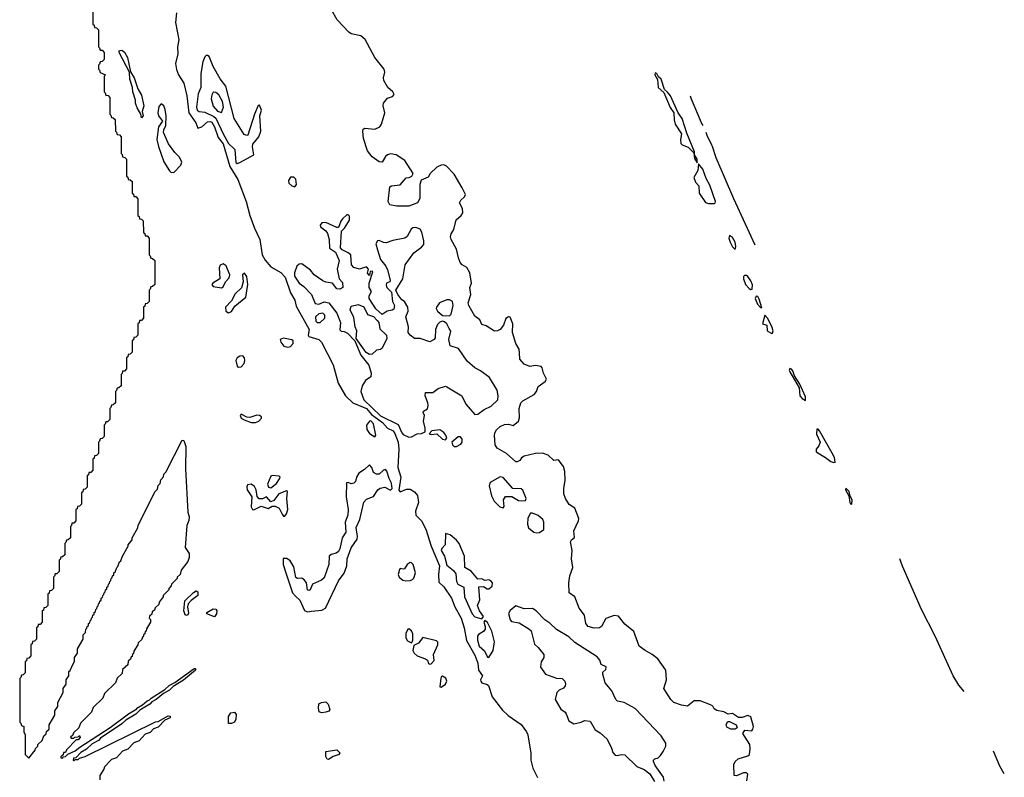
# Model space of a CAD drawing. Extents: x 2886962 to 3052311, y 540590 to 918621.
# Tile 161 of 164: x 2959950 to 2966947, y 881433 to 886817. Entities that reach past the tile are written whole.
import ezdxf

# ---------------------------------------------------------------- set-up
doc = ezdxf.new("R2010")
doc.units = 0

msp = doc.modelspace()

# ---------------------------------------------------------------- linework, layer by layer
at = {"layer": '0CON20XD'}
for points in [[(2960470, 886905), (2960470, 886785), (2960478.3, 886778.3), (2960481.7, 886761.7), (2960495, 886760), (2960510, 886745), (2960510, 886625), (2960518.3, 886618.3), (2960521.7, 886601.7), (2960535, 886600), (2960550, 886585), (2960550, 886535), (2960535, 886520), (2960521.7, 886518.3), (2960518.3, 886501.7), (2960510, 886495), (2960510, 886465), (2960518.3, 886458.3), (2960521.7, 886441.7), (2960560, 886425), (2960550, 886415), (2960550, 886305), (2960558.3, 886298.3), (2960561.7, 886281.7), (2960578.3, 886278.3), (2960590, 886265), (2960590, 886145), (2960598.3, 886138.3), (2960601.7, 886121.7), (2960615, 886120), (2960628.3, 886108.3), (2960630, 886025), (2960638.3, 886018.3), (2960641.7, 886001.7), (2960658.3, 885998.3), (2960670, 885985), (2960670, 885865), (2960678.3, 885858.3), (2960681.7, 885841.7), (2960698.3, 885838.3), (2960710, 885825), (2960710, 885705), (2960718.3, 885698.3), (2960721.7, 885681.7), (2960735, 885680), (2960748.3, 885668.3), (2960750, 885585), (2960758.3, 885578.3), (2960761.7, 885561.7), (2960775, 885560), (2960790, 885545), (2960790, 885425), (2960798.3, 885418.3), (2960801.7, 885401.7), (2960815, 885400), (2960828.3, 885388.3), (2960830, 885305), (2960838.3, 885298.3), (2960841.7, 885281.7), (2960855, 885280), (2960870, 885265), (2960870, 885145), (2960878.3, 885138.3)], [(2961063.9, 886865), (2961057.8, 886797.8), (2961081.2, 886675), (2961072.6, 886625), (2961073.7, 886575), (2961057.7, 886505), (2961065, 886462.5), (2961078, 886425), (2961116.8, 886366.8), (2961138.2, 886275), (2961152.2, 886155), (2961201.7, 886085), (2961215, 886047.1), (2961245.5, 886055), (2961285, 886090.9), (2961305, 886093.9), (2961315, 886088.3), (2961335, 886055.3), (2961360.3, 885980.3), (2961396.2, 885935), (2961444.5, 885774.5), (2961501.4, 885681.4), (2961560.2, 885525), (2961584.8, 885425), (2961617.7, 885335), (2961656.6, 885255), (2961673.4, 885145), (2961695, 885107.5)], [(2965117.3, 881407.3), (2965124.1, 881454.1), (2965115.7, 881465.7), (2965095, 881464.4), (2965045, 881443.8), (2965026.7, 881446.7), (2965024.4, 881524.4), (2965035, 881545.7), (2965055, 881564.4), (2965125, 881584.4), (2965135.6, 881595), (2965142.2, 881635), (2965139.4, 881665), (2965090, 881745), (2965103, 881767), (2965153, 881763), (2965161.2, 881775), (2965164, 881795), (2965145, 881862), (2965125, 881871.4), (2965085, 881858), (2965057.7, 881857.7), (2965015, 881886.7), (2964985, 881882.5), (2964955, 881897.5), (2964905, 881908.8), (2964885, 881920), (2964875, 881937.5), (2964858.3, 881948.3), (2964785, 881975.7), (2964744.2, 881975.8), (2964695, 881938), (2964652.5, 881945), (2964598.1, 881965), (2964577.9, 881985), (2964528.6, 882065), (2964546, 882125), (2964541.2, 882195), (2964484.2, 882275), (2964445.6, 882305.6), (2964395, 882334), (2964351.9, 882365), (2964315, 882469.2), (2964250.5, 882520.5), (2964205, 882578.2), (2964175, 882583.6), (2964115, 882562.2), (2964085, 882505.5), (2964070, 882495), (2964032.9, 882492.9), (2963990.6, 882505), (2963974.5, 882525), (2963964.3, 882585), (2963925.8, 882635), (2963896.4, 882715), (2963855.8, 882745), (2963852, 882815), (2963860.6, 882865), (2963881.4, 882925), (2963871.1, 882985), (2963877.5, 883045), (2963864.2, 883105.8), (2963870.5, 883119.5), (2963893.3, 883136.7), (2963888.1, 883185), (2963921.1, 883255), (2963923.2, 883273.2), (2963895.6, 883345), (2963855, 883370.7), (2963830, 883415), (2963818.2, 883448.2), (2963816.9, 883485), (2963826.2, 883545), (2963824.8, 883605), (2963815, 883641.1), (2963785, 883682.5), (2963775, 883688.8), (2963745, 883684.3), (2963705, 883721.1), (2963665, 883736.5), (2963615, 883734.5), (2963535, 883714), (2963517.3, 883702.7), (2963505, 883684), (2963485.6, 883674.4), (2963475, 883675.8), (2963410, 883735), (2963343, 883773), (2963328.5, 883795), (2963325.5, 883865), (2963328.1, 883885), (2963338.8, 883901.2), (2963364.4, 883925), (2963395, 883940), (2963423.1, 883943.1), (2963457.1, 883932.9), (2963495, 883963.8), (2963501.7, 883988.3), (2963498.5, 884055), (2963511.9, 884095), (2963525, 884108.6), (2963605.6, 884154.4), (2963622.7, 884175), (2963635, 884209.1), (2963684.3, 884245), (2963695, 884262.5), (2963672, 884305), (2963663.6, 884343.6), (2963655, 884352.5), (2963615, 884358.8), (2963575, 884351.9), (2963535, 884369.7), (2963504.2, 884405), (2963501.5, 884448.5), (2963499.8, 884475), (2963475.1, 884515.1), (2963453.2, 884595), (2963454.6, 884655), (2963435, 884702), (2963424, 884706), (2963405, 884692.5), (2963388.9, 884645), (2963365, 884615.7), (2963345, 884605.7), (2963325, 884604.2), (2963265, 884642.5), (2963235, 884650), (2963221.2, 884685), (2963185, 884709.2), (2963141.8, 884785), (2963137.1, 884805), (2963155.7, 884865), (2963150, 884915), (2963161.2, 884945), (2963147.9, 885017.9), (2963128, 885055), (2963095.5, 885075.5), (2963081.5, 885091.5), (2963067.7, 885125), (2963055.2, 885185.2), (2963016.9, 885255), (2963012.3, 885275), (2963015.5, 885295), (2963035.4, 885325), (2963051.5, 885395), (2963087.1, 885425), (2963099.2, 885445), (2963098.1, 885475), (2963076.5, 885515), (2963084.7, 885535.3), (2963111.9, 885558.1), (2963117.5, 885575), (2963095, 885623.3), (2963038.5, 885718.5), (2962984.2, 885775), (2962965, 885784.5), (2962944.4, 885784.4), (2962915, 885770), (2962868.1, 885725), (2962852, 885698), (2962804.2, 885675.8), (2962794.5, 885645.5), (2962793.8, 885546.2), (2962776, 885515), (2962715, 885492.7), (2962630.9, 885490.9), (2962581.5, 885501.5), (2962568.1, 885525), (2962581.4, 885628.6), (2962593, 885637), (2962655, 885644.6), (2962696.2, 885693.8), (2962717.5, 885695), (2962738, 885705), (2962746, 885725), (2962686, 885816), (2962625, 885857.7), (2962585.5, 885864.5), (2962565, 885856.7), (2962550.6, 885845), (2962525, 885804), (2962505, 885808), (2962455, 885842.2), (2962422.1, 885885), (2962393.1, 885973.1), (2962387.5, 886025), (2962390.7, 886039.3), (2962403.9, 886046.1), (2962475, 886039.6), (2962508.5, 886055), (2962521.5, 886075), (2962545.3, 886155), (2962533.3, 886205), (2962536.5, 886225), (2962565, 886259.2), (2962599.5, 886270.5), (2962611.8, 886285), (2962601.2, 886305), (2962566.9, 886335), (2962537.3, 886385), (2962536, 886405), (2962546.1, 886445), (2962539.7, 886465), (2962475, 886547.5), (2962405, 886676.4), (2962375, 886702.2), (2962305, 886717.1), (2962288.3, 886728.3), (2962205.5, 886815), (2962165, 886887.5)], [(2960815, 886120), (2960810, 886145), (2960785, 886190), (2960774.2, 886224.2), (2960773.3, 886245), (2960753.8, 886305), (2960752.5, 886335), (2960733.3, 886395), (2960730, 886445), (2960656.7, 886585), (2960657.5, 886595), (2960665, 886598.8), (2960675, 886601.2), (2960695, 886586.7), (2960715, 886547.5), (2960737.5, 886447.5), (2960763.3, 886405), (2960788.8, 886325), (2960815, 886280), (2960832, 886205), (2960820, 886165), (2960827.5, 886135), (2960815, 886120)], [(2961495, 885795.7), (2961515, 885802.7), (2961613.9, 885856.1), (2961604.6, 885914.6), (2961608, 885932), (2961649.1, 885985), (2961662.7, 886025), (2961657.1, 886135), (2961668.1, 886175), (2961655, 886208.8), (2961645, 886206.7), (2961618.2, 886145), (2961572.4, 885997.6), (2961565, 885993.1), (2961545, 886002.3), (2961473.2, 886115), (2961415, 886344.4), (2961375, 886396.7), (2961325.3, 886485), (2961295.7, 886555), (2961285, 886562), (2961275, 886562), (2961265, 886552), (2961251.6, 886518.4), (2961237.9, 886435), (2961236.8, 886335), (2961218.8, 886291.2), (2961205.4, 886195), (2961212, 886175), (2961225, 886164.1), (2961265, 886158.8), (2961329.7, 886129.7), (2961345, 886116.7), (2961395, 886005.3), (2961435, 885936.9), (2961479.4, 885895), (2961485, 885803.1), (2961495, 885795.7)], [(2964765, 885800), (2964765, 885826.2), (2964746.7, 885856.7), (2964745, 885877.5), (2964690.1, 886010.1), (2964657, 886115), (2964628.5, 886155), (2964575, 886275.7), (2964555, 886302.5), (2964531.4, 886321.4), (2964508.8, 886395), (2964490.7, 886410.7), (2964477.5, 886435), (2964465, 886440), (2964464.3, 886425), (2964482.7, 886392.7), (2964487.5, 886335), (2964528.7, 886298.7), (2964572.8, 886192.8), (2964598.6, 886155), (2964600.4, 886105), (2964608.2, 886075), (2964654.2, 886005), (2964646, 885965), (2964648.3, 885938.3), (2964658, 885928), (2964701.3, 885911.3), (2964741.7, 885871.7), (2964745, 885830), (2964765, 885800)], [(2961385, 886158.1), (2961398.4, 886195), (2961391.9, 886235), (2961365, 886282.7), (2961345, 886300.8), (2961325, 886301.9), (2961315, 886284), (2961310.2, 886255), (2961325, 886203.6), (2961355, 886168.2), (2961385, 886158.1)], [(2964807.8, 886065.4), (2964795, 886083.3), (2964725, 886252.5), (2964716.9, 886274.7)], [(2961045, 885730.8), (2961095, 885783.2), (2961102, 885805), (2961085, 885840), (2961052.3, 885872.3), (2961007.8, 885935), (2960972.3, 886015), (2960973.5, 886035), (2960989.1, 886065), (2960990.6, 886135), (2960985, 886178.8), (2960975, 886204), (2960955, 886218.8), (2960939.1, 886200.9), (2960930.7, 886155), (2960935.5, 886135), (2960964, 886095), (2960936.9, 886055), (2960924.2, 885965), (2960935.8, 885915), (2960975, 885805.8), (2961015, 885742.9), (2961025, 885732.7), (2961045, 885730.8)], [(2965177.1, 885215.4), (2965024.5, 885544.5), (2964899.2, 885835), (2964873.3, 885914.8), (2964869.2, 885924.3), (2964835, 885993.3), (2964829.8, 886014.9)], [(2964845, 885510.8), (2964885, 885511.2), (2964893.6, 885516.4), (2964893.8, 885526.2), (2964855, 885640), (2964829, 885689), (2964805, 885755.5), (2964775, 885792.5), (2964770.4, 885745), (2964741.9, 885695), (2964752.2, 885662.2), (2964775.8, 885635.8), (2964778, 885585), (2964825, 885518.6), (2964845, 885510.8)], [(2961905, 885630), (2961918.1, 885645), (2961913.3, 885683.3), (2961898.8, 885698.8), (2961875, 885697.3), (2961860.4, 885675), (2961863.6, 885655), (2961885, 885635.6), (2961905, 885630)], [(2962715, 883850), (2962735, 883853.3), (2962775, 883873.3), (2962805, 883876.7), (2962831.7, 883888.3), (2962831.2, 883915), (2962818.8, 883965), (2962826.2, 884005), (2962817.5, 884025), (2962820, 884035), (2962847.6, 884052.4), (2962852.5, 884075), (2962850.8, 884095), (2962831.1, 884145), (2962835, 884168.6), (2962885, 884168.1), (2962925, 884195.8), (2962975, 884212.5), (2962985, 884208.6), (2963091.8, 884145), (2963121.8, 884085), (2963185, 884010.6), (2963205, 884014.5), (2963252.1, 884047.9), (2963300.1, 884069.9), (2963347.2, 884115), (2963350.6, 884145), (2963342.4, 884185), (2963288.1, 884275), (2963225, 884322.7), (2963185, 884343), (2963129.3, 884389.3), (2963069.6, 884479.6), (2963009.7, 884499.7), (2963000.4, 884545), (2963014.4, 884604.4), (2963002.1, 884622.1), (2962984.5, 884654.5), (2962968.9, 884668.9), (2962955, 884674.3), (2962935, 884667.8), (2962919.6, 884650.4), (2962905.2, 884615), (2962902.5, 884555), (2962895, 884544.2), (2962865, 884528), (2962795, 884552), (2962755, 884552.5), (2962724, 884575), (2962710, 884595), (2962712.5, 884635), (2962693.3, 884705), (2962710, 884745), (2962707.5, 884775), (2962685, 884813.3), (2962665.9, 884825.9), (2962636.2, 884865), (2962622.5, 884895), (2962671.9, 884975), (2962689.5, 885075), (2962750, 885160), (2962805, 885199.6), (2962821.1, 885218.9), (2962822.9, 885245), (2962807, 885307), (2962795, 885328.1), (2962765, 885341.2), (2962745, 885336.7), (2962732.7, 885327.3), (2962704.5, 885275.5), (2962687.5, 885265), (2962601.3, 885248.7), (2962555, 885231.8), (2962535, 885232.9), (2962505, 885247.1), (2962492.5, 885245), (2962481.2, 885225), (2962492.3, 885182.3), (2962513, 885113), (2962552.5, 885065), (2962565, 885040), (2962582.5, 884965), (2962580, 884955), (2962557.5, 884945), (2962555, 884930), (2962560, 884915), (2962591.7, 884881.7), (2962599.2, 884815), (2962613.8, 884785), (2962610, 884760), (2962598, 884752), (2962562.5, 884745), (2962525, 884722.5), (2962482, 884762), (2962432.9, 884835), (2962434.6, 884855.4), (2962450.8, 884885), (2962434.3, 884915), (2962432.5, 884945), (2962460, 885025), (2962455, 885030), (2962441.7, 885028.3), (2962435, 885000), (2962422.5, 885015), (2962430, 885045), (2962415, 885060), (2962365, 885044.3), (2962324.2, 885055), (2962308.9, 885075), (2962302.9, 885145), (2962285, 885160.8), (2962241, 885181), (2962228.8, 885195), (2962236.8, 885313.2), (2962258, 885335), (2962295, 885393.3), (2962295, 885420), (2962285, 885431.2), (2962275, 885430), (2962245, 885402.2), (2962231.8, 885385), (2962215, 885341.2), (2962205, 885340), (2962125, 885376), (2962097.6, 885372.4), (2962085, 885356.7), (2962087.1, 885345), (2962125.8, 885315.8), (2962138, 885298), (2962148.8, 885255), (2962152.8, 885192.8), (2962193.9, 885163.9), (2962221.5, 885105), (2962206.9, 885045), (2962220, 884975), (2962245, 884950), (2962246.1, 884913.9), (2962225, 884901.2), (2962205, 884903.8), (2962173.6, 884943.6), (2962125, 884950.8), (2962105, 884961.4), (2962042.5, 885005), (2962016.3, 885036.3), (2961955, 885082.7), (2961935, 885079.5), (2961920.6, 885065), (2961902.6, 885017.4), (2961904, 884995), (2961937.3, 884945), (2961970, 884920), (2962023.1, 884863.1), (2962049.2, 884799.2), (2962075, 884796.2), (2962115, 884813.1), (2962146, 884805), (2962205, 884732.5), (2962230.4, 884665), (2962225, 884612.5), (2962233.9, 884603.9), (2962255, 884601.9), (2962279.1, 884589.1), (2962331.2, 884535), (2962375, 884434), (2962432.4, 884362.4), (2962448.7, 884305), (2962445, 884278.6), (2962407.4, 884252.6), (2962384.6, 884215.4), (2962375.5, 884175), (2962395.3, 884115), (2962515, 884002.2), (2962639.4, 883939.4), (2962665, 883880.6), (2962675, 883870), (2962715, 883850)], [(2965035, 885183.3), (2965040, 885205), (2965034.6, 885235), (2965015, 885270), (2964995, 885283.8), (2964990.5, 885265), (2964998.2, 885235), (2965015, 885203.8), (2965035, 885183.3)], [(2960878.3, 885138.3), (2960881.7, 885121.7), (2960895, 885120), (2960910, 885105), (2960910, 884935), (2960895, 884920), (2960881.7, 884918.3), (2960878.3, 884901.7), (2960870, 884895), (2960870, 884815), (2960855, 884800), (2960841.7, 884798.3), (2960838.3, 884781.7), (2960830, 884775), (2960830, 884695), (2960815, 884680), (2960801.7, 884678.3), (2960798.3, 884661.7), (2960790, 884655), (2960790, 884575), (2960775, 884560), (2960761.7, 884558.3), (2960758.3, 884541.7), (2960750, 884535), (2960750, 884455), (2960735, 884440), (2960721.7, 884438.3), (2960718.3, 884421.7), (2960710, 884415), (2960710, 884335), (2960695, 884320), (2960681.7, 884318.3), (2960678.3, 884301.7), (2960670, 884295), (2960670, 884215), (2960655, 884200), (2960641.7, 884198.3), (2960638.3, 884181.7), (2960630, 884175), (2960630, 884095), (2960615, 884080), (2960601.7, 884078.3), (2960598.3, 884061.7), (2960590, 884055), (2960590, 883975), (2960575, 883960), (2960561.7, 883958.3), (2960558.3, 883941.7), (2960550, 883935), (2960550, 883855), (2960535, 883840), (2960521.7, 883838.3), (2960518.3, 883821.7), (2960510, 883815), (2960510, 883735), (2960495, 883720), (2960481.7, 883718.3), (2960478.3, 883701.7), (2960470, 883695), (2960470, 883615), (2960455, 883600), (2960441.7, 883598.3), (2960438.3, 883581.7), (2960430, 883575), (2960430, 883495), (2960415, 883480), (2960401.7, 883478.3), (2960398.3, 883461.7), (2960390, 883455), (2960390, 883375), (2960375, 883360), (2960361.7, 883358.3), (2960358.3, 883341.7), (2960350, 883335), (2960350, 883255), (2960335, 883240), (2960321.7, 883238.3), (2960318.3, 883221.7), (2960310, 883215), (2960310, 883135), (2960295, 883120), (2960281.7, 883118.3), (2960278.3, 883101.7), (2960270, 883095), (2960270, 883015), (2960255, 883000), (2960241.7, 882998.3), (2960238.3, 882981.7), (2960230, 882975), (2960230, 882895), (2960215, 882880), (2960201.7, 882878.3), (2960198.3, 882861.7), (2960190, 882855), (2960190, 882775), (2960175, 882760), (2960161.7, 882758.3), (2960158.3, 882741.7), (2960150, 882735), (2960150, 882655), (2960135, 882640), (2960121.7, 882638.3), (2960118.3, 882621.7), (2960110, 882615), (2960110, 882535), (2960095, 882520), (2960081.7, 882518.3), (2960078.3, 882501.7), (2960070, 882495), (2960070, 882415), (2960055, 882400), (2960041.7, 882398.3), (2960038.3, 882381.7), (2960030, 882375), (2960030, 882295), (2960015, 882280), (2960001.7, 882278.3), (2959998.3, 882261.7), (2959990, 882255), (2959990, 882175), (2959975, 882160), (2959961.7, 882158.3), (2959958.3, 882141.7), (2959950, 882135), (2959950, 881825), (2959958.3, 881818.3), (2959961.7, 881801.7), (2959980, 881795), (2959980, 881755), (2959990, 881735), (2959990, 881595), (2960015, 881570), (2960060, 881625), (2960061.7, 881638.3), (2960080, 881655), (2960080, 881665), (2960110, 881695), (2960121.7, 881728.3), (2960138.3, 881741.7), (2960141.7, 881758.3), (2960160, 881775), (2960160, 881805), (2960200, 881875), (2960200, 881905), (2960220, 881935), (2960220, 881965), (2960260, 882035), (2960260, 882065), (2960280, 882095), (2960280, 882125), (2960300, 882155), (2960300, 882185), (2960308.3, 882191.7), (2960325, 882230), (2960340, 882255), (2960340, 882285), (2960360, 882315), (2960360, 882345), (2960400, 882415), (2960400, 882445), (2960418.3, 882461.7), (2960420, 882485), (2960428.3, 882491.7), (2960430, 882505), (2960438.3, 882511.7), (2960440, 882525), (2960448.3, 882531.7), (2960450, 882545), (2960458.3, 882551.7), (2960460, 882565), (2960468.3, 882571.7), (2960470, 882585), (2960478.3, 882591.7), (2960480, 882605), (2960488.3, 882611.7), (2960490, 882625), (2960498.3, 882631.7), (2960500, 882645), (2960508.3, 882651.7), (2960510, 882665), (2960518.3, 882671.7), (2960520, 882685), (2960528.3, 882691.7), (2960530, 882705), (2960538.3, 882711.7), (2960540, 882725), (2960548.3, 882731.7), (2960550, 882745), (2960558.3, 882751.7), (2960560, 882765), (2960568.3, 882771.7), (2960570, 882785), (2960578.3, 882791.7), (2960580, 882805), (2960588.3, 882811.7), (2960590, 882825), (2960598.3, 882831.7), (2960600, 882845), (2960608.3, 882851.7), (2960610, 882865), (2960618.3, 882871.7), (2960620, 882885), (2960628.3, 882891.7), (2960640, 882925), (2960648.3, 882931.7), (2960660, 882965), (2960668.3, 882971.7), (2960680, 883005), (2960720, 883075), (2960720, 883085), (2960748.3, 883121.7), (2960750, 883135), (2960790, 883205), (2960792.5, 883225), (2960912.5, 883465), (2960928.3, 883481.7), (2960933.9, 883506.1), (2960948.3, 883521.7), (2960953.9, 883546.1), (2960971.7, 883568.3), (2960973.9, 883586.1), (2960988.3, 883601.7), (2961105, 883830), (2961117, 883827), (2961130, 883785), (2961127.5, 883625), (2961146.1, 883316.1), (2961153.3, 883285), (2961153, 883257), (2961138.3, 883221.7), (2961126.7, 883065), (2961154.3, 883024.3), (2961155.5, 882995), (2961145, 882966.7), (2961097.5, 882905), (2961090, 882875), (2961070, 882855), (2961070, 882845), (2961030, 882805), (2961027, 882793), (2961010, 882775), (2961010, 882765), (2960970, 882725), (2960970, 882715), (2960941.7, 882678.3), (2960938.3, 882661.7), (2960911.7, 882638.3), (2960908.3, 882621.7), (2960891.7, 882608.3), (2960888.3, 882591.7), (2960871.7, 882578.3), (2960870, 882565), (2960880, 882555), (2960880, 882535), (2960851.7, 882488.3), (2960848.3, 882471.7), (2960841.7, 882468.3), (2960838.3, 882451.7), (2960831.7, 882448.3), (2960828.3, 882431.7), (2960821.7, 882428.3), (2960818.3, 882411.7), (2960791.7, 882388.3), (2960790, 882375), (2960761.7, 882328.3), (2960758.3, 882311.7), (2960751.7, 882308.3), (2960748.3, 882291.7), (2960741.7, 882288.3), (2960738.3, 882271.7), (2960721.7, 882258.3), (2960718.3, 882231.7), (2960681.7, 882198.3), (2960678.3, 882171.7), (2960641.7, 882138.3), (2960630, 882105), (2960551.7, 882028.3), (2960540, 881995), (2960471.7, 881928.3), (2960460, 881895), (2960381.7, 881818.3), (2960370, 881785), (2960331.7, 881748.3), (2960328.3, 881731.7), (2960311.7, 881718.3), (2960315, 881710), (2960335, 881710), (2960341.7, 881718.3), (2960365, 881720), (2960375, 881730), (2960380, 881715), (2960365, 881700), (2960351.7, 881698.3), (2960281.7, 881628.3), (2960275, 881610), (2960261.7, 881608.3), (2960258.3, 881591.7), (2960241.7, 881578.3), (2960241.7, 881571.7), (2960255, 881570), (2960261.7, 881578.3), (2960275, 881580), (2960293, 881597), (2960345, 881620), (2960377.5, 881647.5), (2960592.5, 881787.5), (2960723.3, 881885), (2960781.7, 881918.3), (2960783.3, 881925), (2960823, 881947), (2960855, 881976.2), (2960870, 881980), (2960885, 881996.2), (2960982.5, 882057.5), (2961012.5, 882085), (2961053, 882107), (2961190, 882205), (2961200, 882205), (2961200, 882195), (2961115, 882122.5), (2961041.7, 882078.3), (2961015, 882052.5), (2960971.7, 882028.3), (2960920, 881985), (2960890, 881970), (2960875, 881952.5), (2960805, 881910), (2960775, 881882.5), (2960705, 881840), (2960675, 881812.5), (2960525, 881710), (2960510, 881695), (2960465, 881670), (2960425, 881632.5), (2960385, 881610), (2960348.3, 881571.7), (2960331.7, 881568.3), (2960330, 881555), (2960335, 881550), (2960345, 881560), (2960365, 881560), (2960375, 881570), (2960415, 881580), (2960915, 881827.5), (2960935, 881830), (2961005, 881870), (2961018.3, 881868.3), (2961020, 881855), (2960981.7, 881838.3), (2960935, 881790), (2960901.7, 881778.3), (2960878.3, 881751.7), (2960841.7, 881738.3), (2960798.3, 881691.7), (2960761.7, 881678.3), (2960718.3, 881631.7), (2960681.7, 881618.3), (2960638.3, 881571.7), (2960601.7, 881558.3), (2960551.7, 881508.3), (2960548.3, 881491.7), (2960520, 881445), (2960520, 881415)], [(2961385, 884912.2), (2961395, 884918), (2961411.5, 884955), (2961437.7, 884982.3), (2961444, 885005), (2961418.4, 885068.4), (2961395, 885080.9), (2961375, 885071.9), (2961367.1, 885052.9), (2961373.2, 884975), (2961322.9, 884945), (2961315.8, 884935), (2961325, 884920.6), (2961385, 884912.2)], [(2961695, 885107.5), (2961735, 885059.6), (2961805, 885021.2), (2961837.3, 884987.3), (2961875.2, 884875), (2961905.2, 884825), (2961915, 884781.1), (2962007.4, 884615), (2962000, 884575), (2962004.2, 884565), (2962075, 884545.3), (2962094.5, 884524.5), (2962176.8, 884365), (2962214.3, 884235), (2962264.9, 884145), (2962316.6, 884095), (2962415, 884053), (2962450.1, 884010.1), (2962527.7, 883955), (2962565, 883913.1), (2962604.1, 883895), (2962616.8, 883876.8), (2962638.7, 883815), (2962644.3, 883765), (2962638.2, 883635), (2962658.5, 883565), (2962645, 883472.5), (2962655, 883461.4), (2962700, 883480), (2962725, 883480.2), (2962755, 883461.6), (2962777.7, 883435), (2962784.7, 883385), (2962763.5, 883325), (2962764.8, 883295), (2962805, 883256.7), (2962836.2, 883196.2), (2962873.8, 883075), (2962934.5, 882935), (2962927.5, 882875), (2962929.1, 882819.1), (2962965, 882786.9), (2963017.8, 882705), (2963043.4, 882643.4), (2963087.8, 882565), (2963107.8, 882495), (2963124.4, 882404.5), (2963185, 882300), (2963205.2, 882245), (2963210.4, 882195), (2963237.9, 882155), (2963225.4, 882125), (2963227.1, 882115), (2963235, 882104.6), (2963273.4, 882093.4), (2963282.7, 882085), (2963306.7, 882005), (2963380.7, 881910.7), (2963422.6, 881872.6), (2963515, 881809.2), (2963552.2, 881755), (2963561.2, 881735), (2963582.2, 881605), (2963583, 881555), (2963597, 881497), (2963630.4, 881430.4)], [(2961435, 884734.8), (2961455, 884742.1), (2961479.6, 884780.4), (2961557.6, 884845), (2961571.2, 884935), (2961565, 884991.2), (2961548.8, 885015), (2961534.2, 885005), (2961538.6, 884955), (2961527.5, 884912.5), (2961482, 884868), (2961455, 884818.1), (2961412.2, 884775), (2961415, 884746.7), (2961435, 884734.8)], [(2965145, 884900), (2965155, 884902.5), (2965156.9, 884933.1), (2965145, 884961.4), (2965125, 884992), (2965115, 884999.2), (2965101.4, 884998.6), (2965095, 884992.5), (2965093.6, 884975), (2965107.8, 884935), (2965135, 884905.7), (2965145, 884900)], [(2965225, 884770), (2965205, 884830), (2965195, 884848.8), (2965185, 884853.3), (2965176.2, 884835), (2965192.5, 884795), (2965215, 884771.2), (2965225, 884770)], [(2962435, 884438.1), (2962411.8, 884451.8), (2962342, 884552), (2962345.8, 884605), (2962334.4, 884635), (2962325, 884700), (2962298, 884755), (2962305, 884780), (2962355.8, 884794.2), (2962395.9, 884775.9), (2962422.4, 884722.4), (2962465, 884707.1), (2962490.3, 884680.3), (2962502, 884665), (2962509.1, 884619.1), (2962556, 884575), (2962558.8, 884551.2), (2962525, 884483.3), (2962515, 884474), (2962485, 884468), (2962455, 884440.6), (2962435, 884438.1)], [(2963005, 884712.5), (2963016.4, 884723.6), (2963030, 884785), (2963025, 884814.4), (2963005, 884825.4), (2962985, 884825.4), (2962934, 884805), (2962911.4, 884775), (2962910, 884765), (2962920, 884745), (2962955, 884715.7), (2963005, 884712.5)], [(2962085, 884664.1), (2962117.8, 884695), (2962117.4, 884717.4), (2962105, 884731.1), (2962075, 884727.7), (2962053.2, 884705), (2962055.4, 884675), (2962065, 884664.7), (2962085, 884664.1)], [(2965295, 884587.1), (2965301.2, 884588.8), (2965304.5, 884605), (2965295, 884636.9), (2965265, 884696), (2965245, 884717.5), (2965230, 884655), (2965258.8, 884645), (2965262.5, 884605), (2965295, 884587.1)], [(2961855, 884490.4), (2961875, 884494.6), (2961894.5, 884515), (2961893.8, 884533.8), (2961885, 884542.9), (2961825, 884554.4), (2961800.6, 884545), (2961805.2, 884525), (2961827.7, 884497.7), (2961855, 884490.4)], [(2961505, 884346.7), (2961525, 884350), (2961545, 884373.3), (2961550.8, 884395), (2961547.8, 884415), (2961535, 884427.3), (2961515, 884426.1), (2961496.2, 884415), (2961486.7, 884395), (2961496.7, 884355), (2961505, 884346.7)], [(2965535, 884111.2), (2965535, 884137.5), (2965495, 884225.8), (2965457.2, 884287.2), (2965445, 884320.8), (2965435, 884334.3), (2965422.3, 884337.7), (2965418.1, 884325), (2965422.2, 884315), (2965490, 884200), (2965493.6, 884143.6), (2965510, 884125), (2965535, 884111.2)], [(2961625, 883953.8), (2961648.4, 883965), (2961668.7, 883985), (2961668.2, 883995), (2961655, 884004.6), (2961635, 884006.3), (2961585, 883989.5), (2961563.4, 883993.4), (2961525, 884014.3), (2961515.7, 884005), (2961525, 883985.7), (2961545, 883973.3), (2961596.2, 883955), (2961625, 883953.8)], [(2962475, 883852.5), (2962480.6, 883865), (2962464.5, 883944.5), (2962445.2, 883965.2), (2962435, 883964.7), (2962414.2, 883935.8), (2962417.9, 883905), (2962435, 883877.3), (2962475, 883852.5)], [(2962975, 883832), (2962985.8, 883844.2), (2962979.5, 883865), (2962965, 883884.3), (2962935, 883903.3), (2962880, 883895), (2962860, 883875), (2962875, 883870), (2962915, 883873.3), (2962955, 883836), (2962975, 883832)], [(2963055, 883782.9), (2963085, 883801.5), (2963095.3, 883815), (2963094.6, 883835), (2963082.9, 883852.9), (2963065, 883851.8), (2963020, 883815), (2963025.8, 883795), (2963038.8, 883785), (2963055, 883782.9)], [(2965735, 883669.4), (2965745, 883673.3), (2965739.8, 883705), (2965725, 883736.8), (2965635, 883895.7), (2965625, 883908), (2965615, 883906.7), (2965612.4, 883872.4), (2965638.5, 883815), (2965630.4, 883789.6), (2965610.8, 883765), (2965610.6, 883745), (2965676.8, 883706.8), (2965715, 883677.3), (2965735, 883669.4)], [(2961995, 882608.8), (2962025, 882613.6), (2962098.4, 882621.6), (2962124.2, 882635.8), (2962215, 882830.2), (2962256.8, 882883.2), (2962274.6, 882934.6), (2962278.3, 882985), (2962306.1, 883063.9), (2962349.5, 883125), (2962351.9, 883145), (2962342.4, 883207.6), (2962367.3, 883265), (2962395, 883388.4), (2962415, 883408.4), (2962465, 883427.4), (2962496.1, 883475), (2962512, 883488), (2962545.2, 883495.2), (2962585, 883474.5), (2962596.5, 883485), (2962593.5, 883523.5), (2962575, 883556.7), (2962559.7, 883609.7), (2962549.5, 883619.5), (2962535, 883615.8), (2962505, 883588.1), (2962485, 883586.6), (2962465, 883599.1), (2962453.6, 883635), (2962435, 883653.1), (2962399.8, 883620.2), (2962360, 883595), (2962342.9, 883565), (2962337.5, 883535), (2962325, 883524), (2962305, 883518.8), (2962285, 883528.8), (2962273.4, 883526.6), (2962270.1, 883425), (2962284.8, 883335), (2962282.3, 883295), (2962263.1, 883245), (2962268.4, 883175), (2962241.9, 883135), (2962225, 883057.5), (2962215, 883038.5), (2962200, 883025), (2962163.4, 883016.6), (2962150, 883005), (2962146.7, 882945), (2962115, 882850.4), (2962095, 882834.9), (2962030, 882805), (2962015.4, 882765), (2962005, 882760.4), (2961995, 882764.5), (2961988.8, 882815), (2961974, 882835), (2961955, 882847), (2961925, 882845.4), (2961912.2, 882852.2), (2961898, 882928), (2961871.7, 882971.7), (2961848.8, 882988.8), (2961823.1, 882986.9), (2961821.6, 882945), (2961840.4, 882885), (2961889.4, 882745), (2961911.2, 882721.2), (2961941.3, 882691.3), (2961975, 882619.1), (2961995, 882608.8)], [(2961735, 883490.9), (2961775, 883520), (2961796.4, 883555), (2961800, 883565), (2961795, 883573.8), (2961745, 883577.1), (2961735, 883572.5), (2961712.2, 883515), (2961718.6, 883495), (2961735, 883490.9)], [(2961825, 883289.1), (2961835, 883289.6), (2961847, 883305), (2961856.8, 883336.8), (2961847.7, 883415), (2961852.5, 883465), (2961845, 883468.5), (2961792.2, 883447.8), (2961755, 883401.1), (2961735, 883390.4), (2961705, 883426.7), (2961675, 883410.9), (2961651.8, 883411.8), (2961638.8, 883428.8), (2961631.7, 883475), (2961619.4, 883499.4), (2961595, 883515.5), (2961568.6, 883511.4), (2961563.5, 883496.5), (2961567.6, 883475), (2961598.9, 883425), (2961595.9, 883355.9), (2961605, 883335.4), (2961615, 883333.3), (2961665, 883358.9), (2961715, 883344), (2961745, 883358.8), (2961765, 883360.2), (2961794.1, 883345), (2961815, 883301.8), (2961825, 883289.1)], [(2963385, 883348.8), (2963393.6, 883356.4), (2963388.8, 883405), (2963402.3, 883427.7), (2963447.6, 883427.6), (2963495, 883401.1), (2963515, 883397.8), (2963545, 883401.2), (2963548.5, 883415), (2963525, 883473.8), (2963515, 883482.9), (2963455, 883486.2), (2963385, 883564.2), (2963365, 883568.2), (2963292.4, 883527.6), (2963286.6, 883505), (2963303.8, 883433.8), (2963321.2, 883395), (2963361.2, 883355), (2963385, 883348.8)], [(2965865, 883374), (2965865.4, 883404.6), (2965851.7, 883431.7), (2965845.3, 883465), (2965821.9, 883488.1), (2965818.9, 883475), (2965842.4, 883432.4), (2965850, 883385), (2965855, 883376.2), (2965865, 883374)], [(2963625, 883169.5), (2963645, 883173.5), (2963675.6, 883195), (2963673.8, 883245), (2963667.4, 883265), (2963635, 883292.9), (2963595, 883310.6), (2963580.5, 883309.5), (2963560.5, 883275), (2963558.3, 883231.7), (2963565.6, 883205), (2963605, 883174.6), (2963625, 883169.5)], [(2963235, 882558.8), (2963245.6, 882575), (2963218.2, 882615), (2963203.6, 882655), (2963220, 882695), (2963213.6, 882786.4), (2963245, 882790), (2963272, 882772), (2963285, 882772), (2963307.7, 882792.3), (2963310, 882815), (2963299.4, 882829.4), (2963285, 882836.2), (2963255, 882832.5), (2963235, 882842.5), (2963205, 882840), (2963158, 882898), (2963112.5, 882925), (2963111.8, 883005), (2963073.9, 883093.9), (2963055, 883117.1), (2963008.8, 883155), (2962975, 883166.7), (2962973.3, 883085), (2962950.2, 883059.8), (2962945.5, 883045), (2962969.4, 883005), (2962985, 882941.4), (2963032.7, 882902.7), (2963050, 882880), (2963054.5, 882825), (2963064.2, 882805), (2963106.2, 882785), (2963110.5, 882715), (2963165, 882594.2), (2963185, 882574), (2963235, 882558.8)], [(2962695, 882829), (2962725, 882832.7), (2962741.9, 882838.1), (2962750.9, 882849.1), (2962762.5, 882885), (2962745.2, 882945.2), (2962735, 882958.2), (2962725, 882959.2), (2962704.2, 882945.8), (2962685, 882915.6), (2962675, 882910.9), (2962655, 882916.2), (2962649.3, 882910.7), (2962639.3, 882875), (2962646.9, 882855), (2962673.4, 882833.4), (2962695, 882829)], [(2966663.2, 882042.9), (2966625, 882086.7), (2966584.5, 882155), (2966455, 882436.7), (2966358.6, 882625), (2966225, 882933.3), (2966204.5, 882986.6)], [(2961135, 882583.3), (2961126.7, 882586.7), (2961116.7, 882615), (2961123, 882687), (2961185, 882746.2), (2961205, 882757.5), (2961215, 882750), (2961216.2, 882725), (2961169.5, 882690.5), (2961146.2, 882665), (2961142.5, 882645), (2961149.5, 882600.5), (2961145, 882587.5), (2961135, 882583.3)], [(2961335, 882572.5), (2961280, 882595), (2961280, 882605), (2961325, 882630), (2961345, 882627.5), (2961350, 882615), (2961347.5, 882595), (2961335, 882572.5)], [(2964530, 881405), (2964526.2, 881435), (2964466.4, 881516.4), (2964454, 881545), (2964454, 881555), (2964463.3, 881565), (2964488.3, 881571.7), (2964503, 881587), (2964524.2, 881615.8), (2964541.9, 881655), (2964541.9, 881675), (2964508.4, 881728.4), (2964322.9, 881922.9), (2964245.4, 881965.4), (2964198.8, 881975), (2964187.1, 881985), (2964158.2, 882048.2), (2964112, 882105), (2964093.3, 882165), (2964095, 882180), (2964115, 882200), (2964117.7, 882217.7), (2964083.6, 882233.6), (2964073.8, 882265), (2964055, 882288.8), (2963895, 882390), (2963851.9, 882431.9), (2963765, 882483.8), (2963718.4, 882528.4), (2963683, 882553), (2963621.2, 882615), (2963595, 882632.9), (2963535, 882629.4), (2963475, 882652), (2963435, 882618.8), (2963425, 882597.5), (2963435, 882551.2), (2963445, 882540.8), (2963500.6, 882530.6), (2963569.1, 882489.1), (2963583.9, 882473.9), (2963608.7, 882378.7), (2963635.4, 882355), (2963674.5, 882305), (2963674.5, 882285), (2963656.5, 882253.5), (2963651.8, 882215), (2963686.5, 882166.5), (2963765, 882137.5), (2963805, 882134.4), (2963824.4, 882115), (2963830, 882095), (2963826.9, 882083.1), (2963815, 882067.5), (2963785, 882052.5), (2963767.1, 882035), (2963754.4, 881985), (2963795, 881916.7), (2963826, 881896), (2963834, 881884), (2963853.1, 881835), (2963887, 881813), (2963940, 881825), (2963965, 881837.5), (2964005, 881831.2), (2964040.9, 881770.9), (2964075, 881750), (2964125, 881703.8), (2964155, 881638.8), (2964165, 881610), (2964181.1, 881591.1), (2964195, 881588.1), (2964225.7, 881595.7), (2964251.7, 881591.7), (2964335, 881510.5), (2964388.5, 881488.5), (2964427.7, 881457.7), (2964462, 881402)], [(2963285, 882284), (2963313.8, 882335), (2963324.5, 882395), (2963305, 882470.6), (2963275, 882533.8), (2963255, 882546.7), (2963248.8, 882535), (2963259.2, 882505), (2963256.9, 882485), (2963245, 882469.2), (2963211.1, 882448.9), (2963203.6, 882435), (2963203.7, 882406.3), (2963215, 882364.4), (2963252.3, 882332.3), (2963275, 882286.2), (2963285, 882284)], [(2962735, 882387.7), (2962744.1, 882405.9), (2962743.3, 882453.3), (2962734.3, 882474.3), (2962715, 882487.1), (2962705, 882480), (2962695, 882455.6), (2962694.4, 882425), (2962705, 882401.7), (2962735, 882387.7)], [(2962865, 882236.8), (2962875, 882240), (2962896.2, 882263.8), (2962891.2, 882305), (2962921.2, 882375), (2962922.4, 882392.4), (2962912.3, 882402.3), (2962815, 882427.2), (2962785, 882385.7), (2962750.4, 882369.6), (2962744.9, 882334.9), (2962754, 882314), (2962773.9, 882295), (2962835, 882274.3), (2962847.1, 882265), (2962855, 882241.9), (2962865, 882236.8)], [(2962945, 882074.6), (2962975, 882094.2), (2962985.2, 882115), (2962978.1, 882138.1), (2962955, 882151.5), (2962945, 882147.1), (2962942.5, 882137.5), (2962936.1, 882076.1), (2962945, 882074.6)], [(2962095, 881890.6), (2962078.3, 881898.3), (2962072.9, 881925), (2962076.7, 881955), (2962095, 881965.6), (2962125, 881968.6), (2962143.3, 881953.3), (2962154.5, 881915), (2962146.9, 881903.1), (2962125, 881894.6), (2962095, 881890.6)], [(2961455, 881814.2), (2961433.3, 881815), (2961434.2, 881865), (2961449.4, 881890.6), (2961475.6, 881895.6), (2961489.4, 881879.4), (2961485.8, 881845), (2961475.7, 881824.3), (2961455, 881814.2)], [(2965035, 881773.8), (2965005, 881774), (2964975, 881790), (2964970.7, 881809.3), (2964981.7, 881828.3), (2964995, 881830), (2965042.5, 881805), (2965050, 881785), (2965035, 881773.8)], [(2962145, 881560), (2962135, 881562.5), (2962125, 881580), (2962125, 881615.8), (2962203, 881627), (2962225, 881607.5), (2962220, 881595), (2962178.3, 881581.7), (2962145, 881560)], [(2966947.5, 881458.2), (2966915, 881512.5), (2966869.7, 881618.2)]]:
    msp.add_lwpolyline(points, dxfattribs=at)

doc.saveas('drawing.dxf')
